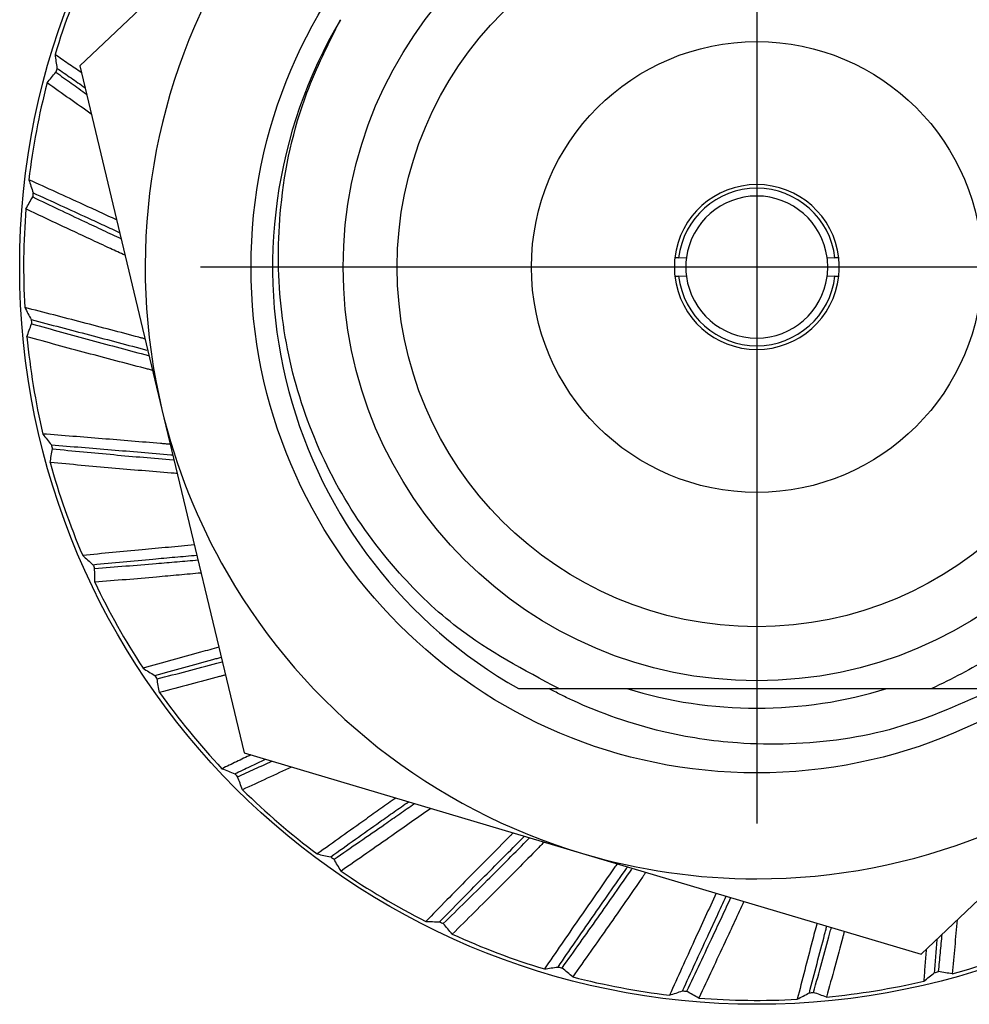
# Model space of a CAD drawing. Header units: inches. Extents: x 1 to 17.9, y 6 to 16.7.
# Tile 5 of 27: x 8.036 to 8.279, y 11.657 to 11.908. Entities that reach past the tile are written whole.
import ezdxf

# ---------------------------------------------------------------- set-up
doc = ezdxf.new("R2010")
doc.units = ezdxf.units.IN
doc.header["$MEASUREMENT"] = 0
doc.linetypes.add('DOT_CENTER', pattern=[14, 12, -1, 0, -1])
doc.layers.add('1', color=7, linetype='Continuous')

# ---------------------------------------------------------------- blocks, each defined once
blk = doc.blocks.new('adptr_blkhd_2_92JK_1030-10SF_Swest_Micro_1__10', base_point=(8.06840276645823, 11.68924970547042))
at = {"color": 7, "linetype": 'Continuous'}
for p, q in [((8.20446740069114, 11.84761584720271), (8.2035122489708, 11.84761584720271)), ((8.20446740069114, 11.84761584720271), (8.20645804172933, 11.84766739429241)), ((8.24235536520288, 11.84766739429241), (8.24434600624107, 11.84761584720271)), ((8.24530115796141, 11.84761584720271), (8.24434600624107, 11.84761584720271)), ((8.2035122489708, 11.84289143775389), (8.20446740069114, 11.84289143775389)), ((8.20645804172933, 11.84283989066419), (8.20446740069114, 11.84289143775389)), ((8.24434600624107, 11.84289143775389), (8.24235536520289, 11.84283989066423)), ((8.24434600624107, 11.84289143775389), (8.24530115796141, 11.84289143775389)), ((8.16361196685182, 11.7377536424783), (8.17390866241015, 11.7377536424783)), ((8.17390866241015, 11.7377536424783), (8.26906648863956, 11.73775364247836)), ((8.26906648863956, 11.73775364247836), (8.28520144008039, 11.7377536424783))]:
    blk.add_line(p, q, dxfattribs=at)
for radius in [0.1054999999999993, 0.0917204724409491, 0.05748031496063]:
    blk.add_circle((8.2244067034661, 11.8452536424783), radius, dxfattribs=at)
for radius, start, end in [(0.1234999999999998, 19.82003224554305, 90.0002379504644), (0.1560039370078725, 149.9950998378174, 193.4543213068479), (0.1234999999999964, 149.2889178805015, 240.5104326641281), (0.0210275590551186, 6.45013824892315, 173.5498617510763), (0.0200787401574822, 6.75632703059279, 173.243672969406), (0.018110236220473, 7.65923471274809, 172.3407652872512), (0.0210275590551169, 173.5498617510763, 186.4501382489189), (0.0181102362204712, 172.3407652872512, 187.6592347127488), (0.0181102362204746, 352.340765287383, 7.65923471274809), (0.0210275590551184, 353.5498617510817, 6.45013824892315), (0.0210275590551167, 186.4501382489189, 353.5498617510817), (0.0200787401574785, 186.7563270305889, 353.2436729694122), (0.0181102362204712, 187.6592347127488, 352.340765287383), (0.1560039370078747, 193.4543213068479, 210.0000005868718), (0.1560039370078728, 210.0000005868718, 253.4543213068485), (0.1560039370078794, 270.0000005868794, 313.4543213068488), (0.1560039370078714, 253.4543213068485, 270.0000005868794)]:
    blk.add_arc((8.2244067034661, 11.8452536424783), radius, start, end, dxfattribs=at)
for points, knots in [([(8.340590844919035, 11.88712839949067), (8.337688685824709, 11.89283062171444), (8.331903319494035, 11.90419779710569), (8.320538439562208, 11.91855232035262), (8.306728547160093, 11.93178866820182), (8.291622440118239, 11.94212434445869), (8.273424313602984, 11.95064750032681), (8.255826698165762, 11.95549299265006), (8.235774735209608, 11.95775109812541), (8.223053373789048, 11.95633463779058), (8.215717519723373, 11.95551781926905)], [0, 0, 0, 0, 0.0191560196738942, 0.0381868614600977, 0.0545745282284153, 0.0764252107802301, 0.0927359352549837, 0.1146770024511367, 0.1308767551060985, 0.1529432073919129, 0.1529432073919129, 0.1529432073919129, 0.1529432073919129]), ([(8.295866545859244, 11.92967627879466), (8.299645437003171, 11.92638834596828), (8.30721005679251, 11.91980651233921), (8.316750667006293, 11.90808382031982), (8.324746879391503, 11.8952498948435), (8.331774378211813, 11.87948448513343), (8.337808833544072, 11.85657619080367), (8.338046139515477, 11.83043917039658), (8.331008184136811, 11.8012131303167), (8.319638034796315, 11.77942701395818), (8.30572893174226, 11.76302550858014), (8.29493897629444, 11.75327677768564), (8.283147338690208, 11.74471789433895), (8.274107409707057, 11.74024682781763), (8.269066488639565, 11.73775364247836)], [0, 0, 0, 0, 0.0150041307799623, 0.030035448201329, 0.0451339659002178, 0.060258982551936, 0.0816505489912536, 0.1158208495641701, 0.1373061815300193, 0.1714383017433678, 0.1882720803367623, 0.2016268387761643, 0.2149866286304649, 0.2318271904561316, 0.2318271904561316, 0.2318271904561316, 0.2318271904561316]), ([(8.17390866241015, 11.7377536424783), (8.165003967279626, 11.74246993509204), (8.150068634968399, 11.75038031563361), (8.13173157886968, 11.76795918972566), (8.117745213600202, 11.78713744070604), (8.107470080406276, 11.81035831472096), (8.102182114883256, 11.8352164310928), (8.102204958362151, 11.86213859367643), (8.107627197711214, 11.8871367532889), (8.115161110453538, 11.90219718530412), (8.118227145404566, 11.90832623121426)], [0, 0, 0, 0, 0.0300592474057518, 0.0504166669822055, 0.0755969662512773, 0.1008413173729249, 0.1260130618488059, 0.1512650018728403, 0.1811630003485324, 0.201680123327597, 0.201680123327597, 0.201680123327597, 0.201680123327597])]:
    blk.add_open_spline(points, degree=3, knots=knots, dxfattribs=at)
blk = doc.blocks.new('belleville_washer-_374OD_90895A029__11', base_point=(8.03740670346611, 11.6582536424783))
at = {"color": 7, "linetype": 'Continuous'}
for centre, radius, start, end in [((8.22440670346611, 11.8452536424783), 0.1870000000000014, 155.4564323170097, 163.1605704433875), ((8.22440670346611, 11.8452536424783), 0.1855475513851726, 164.1442063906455, 164.4714026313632), ((8.22440670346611, 11.8452536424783), 0.1869999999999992, 165.4564323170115, 173.1605704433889), ((8.22440670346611, 11.8452536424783), 0.1855475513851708, 174.1442063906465, 174.4714026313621), ((8.22440670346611, 11.8452536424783), 0.1869999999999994, 175.4564323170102, 183.1605704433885), ((8.22440670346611, 11.8452536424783), 0.1855475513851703, 184.1442063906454, 184.4714026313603), ((8.22440670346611, 11.8452536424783), 0.1870000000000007, 185.4564323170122, 193.1605704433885), ((8.22440670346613, 11.84525364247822), 0.1855475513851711, 194.1442063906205, 194.4714026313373), ((8.22440670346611, 11.8452536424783), 0.1869999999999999, 195.4564323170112, 203.1605704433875), ((8.22440670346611, 11.8452536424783), 0.1855475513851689, 204.1442063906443, 204.4714026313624), ((8.22440670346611, 11.8452536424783), 0.1869999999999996, 205.4564323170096, 213.1605704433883), ((8.22440670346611, 11.8452536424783), 0.18554755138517, 214.1442063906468, 214.4714026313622), ((8.22440670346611, 11.8452536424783), 0.1869999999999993, 215.4564323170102, 223.1605704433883), ((8.22440670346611, 11.8452536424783), 0.1855475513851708, 224.1442063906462, 224.4714026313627), ((8.22440670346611, 11.8452536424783), 0.1869999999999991, 225.4564323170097, 233.1605704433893), ((8.22440670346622, 11.84525364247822), 0.1855475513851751, 234.1442063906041, 234.4714026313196), ((8.22440670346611, 11.8452536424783), 0.1869999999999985, 235.4564323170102, 243.1605704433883), ((8.224406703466, 11.84525364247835), 0.1855475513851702, 244.1442063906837, 244.4714026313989), ((8.22440670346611, 11.8452536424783), 0.1869999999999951, 245.45643231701, 253.1605704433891), ((8.22440670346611, 11.8452536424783), 0.1869999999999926, 285.4564323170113, 293.1605704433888), ((8.22440670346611, 11.8452536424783), 0.1855475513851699, 254.1442063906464, 254.4714026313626), ((8.22440670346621, 11.84525364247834), 0.1855475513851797, 284.1442063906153, 284.4714026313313), ((8.22440670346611, 11.8452536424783), 0.1870000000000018, 255.4564323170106, 263.1605704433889), ((8.22440670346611, 11.8452536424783), 0.1870000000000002, 275.4564323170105, 283.1605704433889), ((8.22440670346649, 11.84525364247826), 0.1855475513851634, 264.1442063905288, 264.4714026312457), ((8.22440670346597, 11.84525364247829), 0.1855475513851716, 274.1442063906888, 274.4714026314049), ((8.22440670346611, 11.8452536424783), 0.1870000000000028, 265.4564323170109, 273.1605704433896)]:
    blk.add_arc(centre, radius, start, end, dxfattribs=at)
for points, knots in [([(8.045425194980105, 11.89942577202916), (8.045505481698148, 11.89884541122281), (8.045665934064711, 11.89768571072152), (8.045834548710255, 11.89652716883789), (8.045918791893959, 11.89594840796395)], [0, 0, 0, 0, 0.0017576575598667, 0.0035122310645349, 0.0035122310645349, 0.0035122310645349, 0.0035122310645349]), ([(8.052149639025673, 11.89480704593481), (8.051032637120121, 11.89557524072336), (8.048792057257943, 11.89711612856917), (8.046549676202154, 11.89865439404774), (8.045425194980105, 11.89942577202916)], [0, 0, 0, 0, 0.0040669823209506, 0.0081578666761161, 0.0081578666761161, 0.0081578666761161, 0.0081578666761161]), ([(8.045918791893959, 11.89594840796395), (8.047112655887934, 11.89512567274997), (8.049492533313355, 11.89348558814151), (8.051870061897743, 11.89184210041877), (8.05305490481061, 11.89102305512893)], [0, 0, 0, 0, 0.0043496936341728, 0.0086708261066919, 0.0086708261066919, 0.0086708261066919, 0.0086708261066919]), ([(8.043398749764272, 11.89221235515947), (8.043768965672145, 11.89266704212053), (8.04450905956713, 11.89357596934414), (8.04525793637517, 11.8944776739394), (8.04563220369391, 11.89492830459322)], [0, 0, 0, 0, 0.0017590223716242, 0.003516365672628, 0.003516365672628, 0.003516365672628, 0.003516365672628]), ([(8.04563220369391, 11.89492830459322), (8.046942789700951, 11.8939927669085), (8.049547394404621, 11.89213354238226), (8.052156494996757, 11.89028063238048), (8.053452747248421, 11.88936008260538)], [0, 0, 0, 0, 0.004830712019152, 0.009600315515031, 0.009600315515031, 0.009600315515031, 0.009600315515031]), ([(8.054674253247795, 11.88425421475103), (8.05280935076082, 11.88556485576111), (8.049045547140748, 11.88821005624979), (8.045292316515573, 11.8908702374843), (8.043398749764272, 11.89221235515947)], [0, 0, 0, 0, 0.0068381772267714, 0.0138010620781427, 0.0138010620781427, 0.0138010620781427, 0.0138010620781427]), ([(8.061128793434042, 11.85727438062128), (8.059708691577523, 11.85792926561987), (8.056858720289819, 11.85924352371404), (8.05171518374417, 11.86160456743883), (8.045672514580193, 11.8643681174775), (8.041057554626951, 11.86646752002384), (8.03873743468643, 11.86752296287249)], [0, 0, 0, 0, 0.0046914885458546, 0.0094152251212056, 0.0169786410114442, 0.0246253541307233, 0.0246253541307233, 0.0246253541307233, 0.0246253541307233]), ([(8.03873743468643, 11.86752296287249), (8.038917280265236, 11.86696536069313), (8.039276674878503, 11.86585114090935), (8.03964390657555, 11.86473947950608), (8.039827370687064, 11.86418413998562)], [0, 0, 0, 0, 0.0017576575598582, 0.0035122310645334, 0.0035122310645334, 0.0035122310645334, 0.0035122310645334]), ([(8.039827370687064, 11.86418413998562), (8.04216185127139, 11.86311607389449), (8.046803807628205, 11.86099227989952), (8.05280784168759, 11.85822852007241), (8.057833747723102, 11.85590534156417), (8.060553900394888, 11.85464167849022), (8.061909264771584, 11.85401202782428)], [0, 0, 0, 0, 0.0077016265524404, 0.0153141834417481, 0.0198287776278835, 0.0243122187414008, 0.0243122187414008, 0.0243122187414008, 0.0243122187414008]), ([(8.037994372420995, 11.86006724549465), (8.038280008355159, 11.86057931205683), (8.038851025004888, 11.86160294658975), (8.039431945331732, 11.8626209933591), (8.03972227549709, 11.86312976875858)], [0, 0, 0, 0, 0.0017590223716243, 0.0035163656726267, 0.0035163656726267, 0.0035163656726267, 0.0035163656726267]), ([(8.03972227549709, 11.86312976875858), (8.041947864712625, 11.86206801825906), (8.046355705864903, 11.85996520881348), (8.052331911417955, 11.85713872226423), (8.057624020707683, 11.85465268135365), (8.060732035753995, 11.85320392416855), (8.0622746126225, 11.85248488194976)], [0, 0, 0, 0, 0.0073976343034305, 0.0146511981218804, 0.0198326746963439, 0.0249384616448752, 0.0249384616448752, 0.0249384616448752, 0.0249384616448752]), ([(8.063286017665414, 11.84825723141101), (8.062666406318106, 11.84854207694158), (8.061423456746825, 11.84911349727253), (8.058422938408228, 11.85049730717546), (8.054257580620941, 11.85242659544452), (8.048906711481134, 11.85492264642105), (8.043475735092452, 11.85747351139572), (8.039831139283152, 11.85919809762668), (8.037994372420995, 11.86006724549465)], [0, 0, 0, 0, 0.0020458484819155, 0.0041040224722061, 0.0099127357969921, 0.0158172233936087, 0.0218172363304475, 0.0279133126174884, 0.0279133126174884, 0.0279133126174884, 0.0279133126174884]), ([(8.068391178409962, 11.82691777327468), (8.068127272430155, 11.82698805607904), (8.067599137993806, 11.82712869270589), (8.06468693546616, 11.8279031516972), (8.059626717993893, 11.82924122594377), (8.052389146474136, 11.83113742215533), (8.045068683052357, 11.8330408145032), (8.04015928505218, 11.83430697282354), (8.037691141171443, 11.83494351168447)], [0, 0, 0, 0, 0.0008193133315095, 0.0016396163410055, 0.009040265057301, 0.0165217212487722, 0.0240851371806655, 0.0317318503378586, 0.0317318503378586, 0.0317318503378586, 0.0317318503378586]), ([(8.037691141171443, 11.83494351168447), (8.037965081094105, 11.83442561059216), (8.038512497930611, 11.83339072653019), (8.039067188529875, 11.83235972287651), (8.03934429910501, 11.83184467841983)], [0, 0, 0, 0, 0.0017576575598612, 0.0035122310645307, 0.0035122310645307, 0.0035122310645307, 0.0035122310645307]), ([(8.038254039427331, 11.82747203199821), (8.038446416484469, 11.82802591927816), (8.038831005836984, 11.82913315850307), (8.039226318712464, 11.83023661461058), (8.03942389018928, 11.83078807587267)], [0, 0, 0, 0, 0.0017590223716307, 0.0035163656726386, 0.0035163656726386, 0.0035163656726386, 0.0035163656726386]), ([(8.03934429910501, 11.83184467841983), (8.041838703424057, 11.83119563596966), (8.046798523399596, 11.8299050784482), (8.054195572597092, 11.8279619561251), (8.06153640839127, 11.82601822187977), (8.066410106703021, 11.82470973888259), (8.068847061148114, 11.82405546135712)], [0, 0, 0, 0, 0.0077323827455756, 0.0153749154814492, 0.0229440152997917, 0.0305137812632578, 0.0305137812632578, 0.0305137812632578, 0.0305137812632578]), ([(8.03942389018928, 11.83078807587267), (8.041977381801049, 11.83007982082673), (8.047030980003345, 11.82867813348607), (8.054542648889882, 11.82662380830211), (8.061925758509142, 11.82463106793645), (8.06680975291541, 11.82333592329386), (8.06923559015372, 11.82269264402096)], [0, 0, 0, 0, 0.0079496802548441, 0.0157331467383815, 0.0233625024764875, 0.0308915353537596, 0.0308915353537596, 0.0308915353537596, 0.0308915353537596]), ([(8.07030730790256, 11.81890839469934), (8.069954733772, 11.81899969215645), (8.069248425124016, 11.8191826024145), (8.066121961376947, 11.81999439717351), (8.060877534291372, 11.82136707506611), (8.053469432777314, 11.82333589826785), (8.045910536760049, 11.82537522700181), (8.04082383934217, 11.826768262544), (8.038254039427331, 11.82747203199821)], [0, 0, 0, 0, 0.0010926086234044, 0.0021888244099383, 0.0096904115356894, 0.0173558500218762, 0.0251845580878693, 0.0331778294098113, 0.0331778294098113, 0.0331778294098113, 0.0331778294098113]), ([(8.07482398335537, 11.80002879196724), (8.074405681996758, 11.80006485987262), (8.073568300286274, 11.80013704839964), (8.070272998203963, 11.8004193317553), (8.064910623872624, 11.80087075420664), (8.057453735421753, 11.80148134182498), (8.049913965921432, 11.8020846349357), (8.044859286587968, 11.80247904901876), (8.042318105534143, 11.80267732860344)], [0, 0, 0, 0, 0.0012595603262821, 0.0025214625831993, 0.0099221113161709, 0.0174035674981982, 0.0249669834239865, 0.0326136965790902, 0.0326136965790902, 0.0326136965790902, 0.0326136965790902]), ([(8.042318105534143, 11.80267732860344), (8.042677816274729, 11.8022148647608), (8.043396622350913, 11.80129076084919), (8.044121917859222, 11.80037174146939), (8.044484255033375, 11.79991264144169)], [0, 0, 0, 0, 0.001757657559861, 0.0035122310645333, 0.0035122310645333, 0.0035122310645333, 0.0035122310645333]), ([(8.044169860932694, 11.79541710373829), (8.044263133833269, 11.79599598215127), (8.044449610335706, 11.79715318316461), (8.044647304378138, 11.79830852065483), (8.044746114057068, 11.79888591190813)], [0, 0, 0, 0, 0.00175902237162, 0.0035163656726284, 0.0035163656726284, 0.0035163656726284, 0.0035163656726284]), ([(8.044484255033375, 11.79991264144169), (8.04705346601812, 11.79970658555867), (8.05216203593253, 11.79929685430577), (8.059788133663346, 11.79866773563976), (8.067386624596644, 11.79802431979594), (8.072557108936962, 11.79757230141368), (8.075260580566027, 11.79733200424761), (8.07542292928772, 11.79731756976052), (8.075473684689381, 11.79731305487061)], [0, 0, 0, 0, 0.0077323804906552, 0.0153749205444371, 0.0229559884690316, 0.030609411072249, 0.0309455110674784, 0.0310983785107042, 0.0310983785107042, 0.0310983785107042, 0.0310983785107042]), ([(8.044746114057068, 11.79888591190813), (8.047383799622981, 11.79863182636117), (8.0526040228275, 11.79812898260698), (8.060359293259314, 11.79741015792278), (8.067984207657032, 11.79672907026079), (8.073026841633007, 11.79630105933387), (8.075534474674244, 11.79608822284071)], [0, 0, 0, 0, 0.0079496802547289, 0.0157331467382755, 0.0233654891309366, 0.0309154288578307, 0.0309154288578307, 0.0309154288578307, 0.0309154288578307]), ([(8.076601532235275, 11.79259867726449), (8.076341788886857, 11.7926192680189), (8.075821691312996, 11.79266051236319), (8.072808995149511, 11.79290074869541), (8.067509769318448, 11.79333343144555), (8.059872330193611, 11.79398593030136), (8.052074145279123, 11.79468169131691), (8.046822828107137, 11.79517026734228), (8.044169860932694, 11.79541710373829)], [0, 0, 0, 0, 0.000781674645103, 0.00156519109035, 0.0090667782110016, 0.0167322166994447, 0.0245609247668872, 0.032554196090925, 0.032554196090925, 0.032554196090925, 0.032554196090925]), ([(8.080958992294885, 11.77438459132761), (8.078746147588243, 11.77418392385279), (8.074298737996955, 11.77378060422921), (8.067342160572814, 11.77313141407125), (8.06006111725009, 11.77244017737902), (8.055014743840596, 11.77195082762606), (8.052477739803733, 11.77170480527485)], [0, 0, 0, 0, 0.0066657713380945, 0.013396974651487, 0.0209603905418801, 0.028607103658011, 0.028607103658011, 0.028607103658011, 0.028607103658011]), ([(8.052477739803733, 11.77170480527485), (8.052912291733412, 11.77131183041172), (8.053780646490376, 11.77052658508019), (8.054654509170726, 11.76974747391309), (8.055091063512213, 11.7693582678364)], [0, 0, 0, 0, 0.0017576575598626, 0.0035122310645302, 0.0035122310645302, 0.0035122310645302, 0.0035122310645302]), ([(8.055091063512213, 11.7693582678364), (8.057657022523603, 11.76960150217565), (8.06275912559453, 11.77008512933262), (8.069733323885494, 11.77072986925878), (8.075996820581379, 11.77129801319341), (8.079724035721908, 11.77162689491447), (8.081579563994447, 11.77179061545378)], [0, 0, 0, 0, 0.007732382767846, 0.0153749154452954, 0.0210117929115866, 0.0266000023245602, 0.0266000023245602, 0.0266000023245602, 0.0266000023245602]), ([(8.055527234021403, 11.76839260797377), (8.058168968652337, 11.76860041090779), (8.06339720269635, 11.76901168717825), (8.070414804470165, 11.76958920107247), (8.076553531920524, 11.77011197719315), (8.08010614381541, 11.77042586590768), (8.08186880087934, 11.77058161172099)], [0, 0, 0, 0, 0.0079496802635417, 0.0157331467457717, 0.021123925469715, 0.0264324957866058, 0.0264324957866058, 0.0264324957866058, 0.0264324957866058]), ([(8.05556208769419, 11.76487643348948), (8.055553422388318, 11.76546271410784), (8.055536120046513, 11.76663471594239), (8.055530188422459, 11.76780683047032), (8.055527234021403, 11.76839260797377)], [0, 0, 0, 0, 0.0017590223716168, 0.0035163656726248, 0.0035163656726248, 0.0035163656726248, 0.0035163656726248]), ([(8.08267073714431, 11.76722953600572), (8.080795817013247, 11.76705610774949), (8.077015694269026, 11.76670646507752), (8.070635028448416, 11.7661391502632), (8.063473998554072, 11.76552467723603), (8.058217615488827, 11.76509400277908), (8.05556208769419, 11.76487643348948)], [0, 0, 0, 0, 0.0056487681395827, 0.0113887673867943, 0.0192174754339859, 0.0272107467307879, 0.0272107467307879, 0.0272107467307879, 0.0272107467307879]), ([(8.0871975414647, 11.74830759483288), (8.086419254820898, 11.74809455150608), (8.084859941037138, 11.7476676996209), (8.080869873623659, 11.74657183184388), (8.075201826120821, 11.7450080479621), (8.070317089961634, 11.74364985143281), (8.067861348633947, 11.74296702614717)], [0, 0, 0, 0, 0.002420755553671, 0.0048500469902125, 0.0124134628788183, 0.0200601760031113, 0.0200601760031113, 0.0200601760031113, 0.0200601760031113]), ([(8.070842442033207, 11.74110993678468), (8.073327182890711, 11.74179504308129), (8.07826779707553, 11.74315727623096), (8.083568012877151, 11.74460553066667), (8.086738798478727, 11.74546790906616), (8.087451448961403, 11.74566141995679), (8.087807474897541, 11.74575808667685)], [0, 0, 0, 0, 0.0077323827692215, 0.0153749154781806, 0.0164835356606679, 0.0175902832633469, 0.0175902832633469, 0.0175902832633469, 0.0175902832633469]), ([(8.067861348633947, 11.74296702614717), (8.068357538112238, 11.74265548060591), (8.069349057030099, 11.74203295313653), (8.070344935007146, 11.74141742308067), (8.070842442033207, 11.74110993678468)], [0, 0, 0, 0, 0.0017576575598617, 0.0035122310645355, 0.0035122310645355, 0.0035122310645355, 0.0035122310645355]), ([(8.071439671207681, 11.74023468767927), (8.074005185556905, 11.74089807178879), (8.079082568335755, 11.7422109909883), (8.084393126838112, 11.74360455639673), (8.087376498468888, 11.74439343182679), (8.087851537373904, 11.74451925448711), (8.088088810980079, 11.74458210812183)], [0, 0, 0, 0, 0.0079496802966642, 0.0157331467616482, 0.0164710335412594, 0.017207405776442, 0.017207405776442, 0.017207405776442, 0.017207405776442]), ([(8.07208457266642, 11.73677798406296), (8.071974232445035, 11.73735385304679), (8.071753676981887, 11.73850504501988), (8.07154429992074, 11.73965832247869), (8.071439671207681, 11.74023468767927)], [0, 0, 0, 0, 0.0017590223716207, 0.0035163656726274, 0.0035163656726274, 0.0035163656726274, 0.0035163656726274]), ([(8.088891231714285, 11.74122800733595), (8.088639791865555, 11.74116041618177), (8.088136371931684, 11.74102510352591), (8.08511244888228, 11.74021383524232), (8.079763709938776, 11.73879029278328), (8.074661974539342, 11.73745338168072), (8.07208457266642, 11.73677798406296)], [0, 0, 0, 0, 0.0007810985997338, 0.0015638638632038, 0.0093925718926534, 0.0173858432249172, 0.0173858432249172, 0.0173858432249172, 0.0173858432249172]), ([(8.095363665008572, 11.72085135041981), (8.094139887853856, 11.7202680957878), (8.09168514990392, 11.71909814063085), (8.08923178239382, 11.71792531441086), (8.088001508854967, 11.71733717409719)], [0, 0, 0, 0, 0.0040669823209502, 0.0081578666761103, 0.0081578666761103, 0.0081578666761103, 0.0081578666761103]), ([(8.09125979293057, 11.71602595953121), (8.092569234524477, 11.71664850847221), (8.095179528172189, 11.71788950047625), (8.097791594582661, 11.71912675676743), (8.099093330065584, 11.71974333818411)], [0, 0, 0, 0, 0.0043496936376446, 0.0086708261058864, 0.0086708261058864, 0.0086708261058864, 0.0086708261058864]), ([(8.091999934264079, 11.71526771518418), (8.093465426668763, 11.71593494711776), (8.096377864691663, 11.71726098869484), (8.099287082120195, 11.71859408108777), (8.10073242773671, 11.71925639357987)], [0, 0, 0, 0, 0.0048307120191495, 0.0096003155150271, 0.0096003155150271, 0.0096003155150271, 0.0096003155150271]), ([(8.10576499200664, 11.71776131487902), (8.103697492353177, 11.71680158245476), (8.099524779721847, 11.71486463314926), (8.095344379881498, 11.71294433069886), (8.093235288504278, 11.71197551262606)], [0, 0, 0, 0, 0.0068381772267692, 0.0138010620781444, 0.0138010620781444, 0.0138010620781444, 0.0138010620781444]), ([(8.088001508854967, 11.71733717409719), (8.088544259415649, 11.71711652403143), (8.089628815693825, 11.71667562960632), (8.09071644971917, 11.716242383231), (8.09125979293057, 11.71602595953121)], [0, 0, 0, 0, 0.0017576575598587, 0.0035122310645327, 0.0035122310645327, 0.0035122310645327, 0.0035122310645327]), ([(8.093235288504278, 11.71197551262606), (8.09302662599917, 11.71252347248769), (8.092609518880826, 11.71361887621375), (8.092203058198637, 11.71471827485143), (8.091999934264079, 11.71526771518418)], [0, 0, 0, 0, 0.001759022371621, 0.0035163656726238, 0.0035163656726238, 0.0035163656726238, 0.0035163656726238]), ([(8.132357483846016, 11.70986119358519), (8.131080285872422, 11.70895879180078), (8.128517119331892, 11.70714777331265), (8.12390062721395, 11.70387386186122), (8.118485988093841, 11.7000225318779), (8.114360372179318, 11.6970755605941), (8.112286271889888, 11.69559399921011)], [0, 0, 0, 0, 0.0046914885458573, 0.0094152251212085, 0.0169786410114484, 0.0246253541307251, 0.0246253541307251, 0.0246253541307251, 0.0246253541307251]), ([(8.11572274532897, 11.69486850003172), (8.117823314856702, 11.69636212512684), (8.122000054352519, 11.69933200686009), (8.127403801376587, 11.7031555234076), (8.131920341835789, 11.70634052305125), (8.134358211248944, 11.7080527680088), (8.135572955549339, 11.70890593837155)], [0, 0, 0, 0, 0.0077323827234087, 0.0153749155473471, 0.01985893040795, 0.0243121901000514, 0.0243121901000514, 0.0243121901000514, 0.0243121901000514]), ([(8.116583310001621, 11.69425029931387), (8.118767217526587, 11.69575112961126), (8.123089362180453, 11.69872142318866), (8.12867040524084, 11.70258656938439), (8.133317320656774, 11.7058232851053), (8.13583046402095, 11.70758401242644), (8.137078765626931, 11.70845859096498)], [0, 0, 0, 0, 0.0079496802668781, 0.0157331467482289, 0.0203662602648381, 0.0249388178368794, 0.0249388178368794, 0.0249388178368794, 0.0249388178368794]), ([(8.141244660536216, 11.70722098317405), (8.139614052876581, 11.70606638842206), (8.136324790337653, 11.7037373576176), (8.130891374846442, 11.69992074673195), (8.124899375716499, 11.69573998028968), (8.120562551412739, 11.69273881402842), (8.118371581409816, 11.69122262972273)], [0, 0, 0, 0, 0.0059939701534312, 0.012091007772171, 0.0199197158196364, 0.0279129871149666, 0.0279129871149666, 0.0279129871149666, 0.0279129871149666]), ([(8.162278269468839, 11.7009722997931), (8.162189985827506, 11.70088370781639), (8.161908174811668, 11.70060088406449), (8.159794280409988, 11.6984791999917), (8.15600045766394, 11.69466151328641), (8.150635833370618, 11.68923708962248), (8.145314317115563, 11.68383594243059), (8.141763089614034, 11.68021736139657), (8.139977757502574, 11.67839815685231)], [0, 0, 0, 0, 0.0003752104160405, 0.0011977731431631, 0.0089850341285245, 0.0165217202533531, 0.0240851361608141, 0.0317318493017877, 0.0317318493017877, 0.0317318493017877, 0.0317318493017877]), ([(8.14348800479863, 11.67828041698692), (8.145297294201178, 11.6801161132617), (8.148894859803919, 11.68376616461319), (8.154276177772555, 11.68920063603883), (8.15962991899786, 11.69458611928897), (8.163199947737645, 11.69815262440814), (8.164985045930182, 11.69993595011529)], [0, 0, 0, 0, 0.0077323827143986, 0.0153749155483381, 0.0229440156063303, 0.0305137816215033, 0.0305137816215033, 0.0305137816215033, 0.0305137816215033]), ([(8.144442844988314, 11.67782104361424), (8.146332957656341, 11.67967830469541), (8.150073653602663, 11.68335400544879), (8.155608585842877, 11.68883213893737), (8.161025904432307, 11.69422972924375), (8.164589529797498, 11.69781182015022), (8.166359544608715, 11.69959101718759)], [0, 0, 0, 0, 0.0079496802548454, 0.0157331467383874, 0.0233625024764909, 0.0308915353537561, 0.0308915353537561, 0.0308915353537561, 0.0308915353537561]), ([(8.170172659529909, 11.69862702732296), (8.169917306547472, 11.69836733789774), (8.169405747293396, 11.69784711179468), (8.167139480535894, 11.69554541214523), (8.163328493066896, 11.69168994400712), (8.157919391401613, 11.686258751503), (8.152373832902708, 11.68073221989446), (8.14862408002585, 11.67702352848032), (8.146729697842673, 11.67514990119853)], [0, 0, 0, 0, 0.0010926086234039, 0.0021888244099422, 0.009690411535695, 0.017355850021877, 0.025184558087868, 0.0331778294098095, 0.0331778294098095, 0.0331778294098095, 0.0331778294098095]), ([(8.112286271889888, 11.69559399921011), (8.11285909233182, 11.69547094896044), (8.114003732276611, 11.69522508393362), (8.115150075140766, 11.6949872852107), (8.11572274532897, 11.69486850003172)], [0, 0, 0, 0, 0.0017576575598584, 0.0035122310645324, 0.0035122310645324, 0.0035122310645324, 0.0035122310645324]), ([(8.118371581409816, 11.69122262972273), (8.118070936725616, 11.69172603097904), (8.117469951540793, 11.69273236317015), (8.116878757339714, 11.69374447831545), (8.116583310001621, 11.69425029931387)], [0, 0, 0, 0, 0.0017590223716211, 0.0035163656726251, 0.0035163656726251, 0.0035163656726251, 0.0035163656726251]), ([(8.188781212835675, 11.69309878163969), (8.188540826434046, 11.69275455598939), (8.188059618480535, 11.69206545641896), (8.186167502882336, 11.68935278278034), (8.183095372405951, 11.6849345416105), (8.17883814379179, 11.67878198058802), (8.17454579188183, 11.67255399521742), (8.171676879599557, 11.66837372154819), (8.170234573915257, 11.6662721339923)], [0, 0, 0, 0, 0.0012595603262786, 0.0025214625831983, 0.0099221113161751, 0.0174035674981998, 0.024966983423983, 0.0326136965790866, 0.0326136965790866, 0.0326136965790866, 0.0326136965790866]), ([(8.173711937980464, 11.66676573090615), (8.175174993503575, 11.6688877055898), (8.178084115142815, 11.67310698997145), (8.182441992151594, 11.67939681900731), (8.186798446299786, 11.68565558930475), (8.189775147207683, 11.68990734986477), (8.191334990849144, 11.69212848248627), (8.191428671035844, 11.69226187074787), (8.191457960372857, 11.69230357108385)], [0, 0, 0, 0, 0.0077323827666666, 0.0153749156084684, 0.0229559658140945, 0.0306093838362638, 0.0309455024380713, 0.0310983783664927, 0.0310983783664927, 0.0310983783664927, 0.0310983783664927]), ([(8.174732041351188, 11.6664791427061), (8.17627092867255, 11.6686364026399), (8.179316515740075, 11.67290582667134), (8.183816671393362, 11.67926267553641), (8.188218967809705, 11.68552550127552), (8.191110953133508, 11.68967854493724), (8.19254909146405, 11.69174380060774)], [0, 0, 0, 0, 0.0079496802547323, 0.01573314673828, 0.0233654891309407, 0.0309154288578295, 0.0309154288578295, 0.0309154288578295, 0.0309154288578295]), ([(8.196104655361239, 11.69092312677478), (8.195956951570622, 11.69070847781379), (8.195661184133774, 11.69027868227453), (8.193946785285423, 11.68778972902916), (8.190922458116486, 11.68341680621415), (8.186538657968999, 11.67712883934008), (8.182037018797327, 11.67072329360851), (8.178988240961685, 11.66641980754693), (8.177447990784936, 11.66424568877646)], [0, 0, 0, 0, 0.0007816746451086, 0.0015651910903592, 0.0090667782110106, 0.016732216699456, 0.0245609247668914, 0.0325541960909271, 0.0325541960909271, 0.0325541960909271, 0.0325541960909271]), ([(8.214057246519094, 11.68558975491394), (8.213124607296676, 11.68357304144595), (8.211250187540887, 11.67951981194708), (8.208334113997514, 11.67317064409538), (8.205292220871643, 11.66651945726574), (8.203192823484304, 11.66190449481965), (8.20213738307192, 11.65958437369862)], [0, 0, 0, 0, 0.0066657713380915, 0.0133969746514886, 0.02096039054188, 0.0286071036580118, 0.0286071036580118, 0.0286071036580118, 0.0286071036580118]), ([(8.20547620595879, 11.66067430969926), (8.206548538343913, 11.6630181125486), (8.208680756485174, 11.66767847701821), (8.211609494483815, 11.67404067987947), (8.214249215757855, 11.67974909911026), (8.21582800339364, 11.68314140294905), (8.216613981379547, 11.6848301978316)], [0, 0, 0, 0, 0.0077323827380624, 0.0153749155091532, 0.0210117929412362, 0.0266000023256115, 0.0266000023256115, 0.0266000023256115, 0.0266000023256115]), ([(8.206530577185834, 11.66056921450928), (8.207671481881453, 11.66296092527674), (8.209929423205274, 11.66769434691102), (8.21293808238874, 11.67406052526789), (8.21555470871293, 11.67963820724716), (8.217059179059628, 11.68287180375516), (8.217805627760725, 11.68447618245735)], [0, 0, 0, 0, 0.0079496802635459, 0.0157331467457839, 0.0211239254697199, 0.026432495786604, 0.026432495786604, 0.026432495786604, 0.026432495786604]), ([(8.221109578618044, 11.6834946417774), (8.220322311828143, 11.68178419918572), (8.218735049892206, 11.67833569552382), (8.216036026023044, 11.67252621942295), (8.212987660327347, 11.6660173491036), (8.210732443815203, 11.66124985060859), (8.209593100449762, 11.65884131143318)], [0, 0, 0, 0, 0.0056487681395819, 0.0113887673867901, 0.0192174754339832, 0.0272107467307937, 0.0272107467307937, 0.0272107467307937, 0.0272107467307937]), ([(8.139977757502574, 11.67839815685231), (8.140563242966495, 11.67837644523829), (8.141733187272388, 11.67833308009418), (8.142903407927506, 11.67829795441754), (8.14348800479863, 11.67828041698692)], [0, 0, 0, 0, 0.0017576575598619, 0.0035122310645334, 0.0035122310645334, 0.0035122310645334, 0.0035122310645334]), ([(8.146729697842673, 11.67514990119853), (8.146346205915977, 11.67559344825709), (8.145579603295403, 11.67648013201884), (8.144821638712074, 11.67737421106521), (8.144442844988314, 11.67782104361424)], [0, 0, 0, 0, 0.0017590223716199, 0.003516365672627, 0.003516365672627, 0.003516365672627, 0.003516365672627]), ([(8.239759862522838, 11.67795399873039), (8.239555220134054, 11.67717346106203), (8.239145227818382, 11.67560962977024), (8.23809924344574, 11.67160619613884), (8.23661949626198, 11.66591563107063), (8.235353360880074, 11.66100622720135), (8.234716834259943, 11.65853808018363)], [0, 0, 0, 0, 0.0024207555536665, 0.0048500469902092, 0.012413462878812, 0.0200601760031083, 0.0200601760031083, 0.0200601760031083, 0.0200601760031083]), ([(8.275497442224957, 11.67876074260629), (8.275294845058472, 11.67649036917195), (8.27488593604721, 11.67190821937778), (8.274458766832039, 11.66732773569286), (8.274243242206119, 11.66501679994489)], [0, 0, 0, 0, 0.0068381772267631, 0.0138010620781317, 0.0138010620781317, 0.0138010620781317, 0.0138010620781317]), ([(8.237815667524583, 11.6601912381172), (8.238464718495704, 11.66268563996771), (8.239755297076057, 11.66764545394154), (8.241151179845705, 11.67295970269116), (8.241989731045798, 11.6761368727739), (8.242178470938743, 11.67685080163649), (8.242272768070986, 11.6772074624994)], [0, 0, 0, 0, 0.0077323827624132, 0.0153749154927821, 0.0164835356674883, 0.0175902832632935, 0.0175902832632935, 0.0175902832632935, 0.0175902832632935]), ([(8.238872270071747, 11.66027082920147), (8.239580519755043, 11.66282432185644), (8.240982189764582, 11.6678779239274), (8.242430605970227, 11.67317378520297), (8.243239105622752, 11.67615189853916), (8.243367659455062, 11.67662620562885), (8.243431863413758, 11.6768631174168)], [0, 0, 0, 0, 0.0079496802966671, 0.0157331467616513, 0.0164710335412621, 0.0172074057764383, 0.0172074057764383, 0.0172074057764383, 0.0172074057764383]), ([(8.246737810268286, 11.67588098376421), (8.246670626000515, 11.67562943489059), (8.246536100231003, 11.67512580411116), (8.245726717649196, 11.67210137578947), (8.244285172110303, 11.6667574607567), (8.242892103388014, 11.66167077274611), (8.242188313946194, 11.65910097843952)], [0, 0, 0, 0, 0.0007810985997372, 0.0015638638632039, 0.0093925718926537, 0.0173858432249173, 0.0173858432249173, 0.0173858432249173, 0.0173858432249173]), ([(8.27077443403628, 11.66559305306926), (8.270929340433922, 11.66719582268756), (8.271237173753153, 11.67038108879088), (8.271537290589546, 11.67356709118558), (8.271686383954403, 11.67514995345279)], [0, 0, 0, 0, 0.0048307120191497, 0.0096003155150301, 0.0096003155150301, 0.0096003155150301, 0.0096003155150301]), ([(8.269747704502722, 11.66533119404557), (8.269863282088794, 11.6667764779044), (8.270093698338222, 11.6696575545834), (8.27032823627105, 11.67253829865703), (8.27044512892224, 11.67397392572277)], [0, 0, 0, 0, 0.0043496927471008, 0.0086708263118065, 0.0086708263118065, 0.0086708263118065, 0.0086708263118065]), ([(8.26762072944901, 11.67129794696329), (8.267513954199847, 11.66994649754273), (8.267299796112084, 11.66723565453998), (8.267088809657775, 11.66452456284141), (8.266983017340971, 11.66316504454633)], [0, 0, 0, 0, 0.0040669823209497, 0.0081578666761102, 0.0081578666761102, 0.0081578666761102, 0.0081578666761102]), ([(8.170234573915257, 11.6662721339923), (8.170814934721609, 11.66635242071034), (8.171974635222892, 11.6665128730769), (8.173133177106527, 11.66668148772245), (8.173711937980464, 11.66676573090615)], [0, 0, 0, 0, 0.0017576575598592, 0.0035122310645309, 0.0035122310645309, 0.0035122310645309, 0.0035122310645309]), ([(8.177447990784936, 11.66424568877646), (8.176993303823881, 11.66461590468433), (8.176084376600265, 11.66535599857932), (8.175182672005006, 11.66610487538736), (8.174732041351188, 11.6664791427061)], [0, 0, 0, 0, 0.0017590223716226, 0.0035163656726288, 0.0035163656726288, 0.0035163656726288, 0.0035163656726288]), ([(8.266983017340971, 11.66316504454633), (8.26744548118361, 11.66352475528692), (8.268369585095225, 11.66424356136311), (8.269288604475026, 11.66496885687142), (8.269747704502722, 11.66533119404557)], [0, 0, 0, 0, 0.0017576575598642, 0.0035122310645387, 0.0035122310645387, 0.0035122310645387, 0.0035122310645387]), ([(8.274243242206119, 11.66501679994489), (8.273664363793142, 11.66511007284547), (8.272507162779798, 11.66529654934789), (8.27135182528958, 11.66549424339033), (8.27077443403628, 11.66559305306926)], [0, 0, 0, 0, 0.0017590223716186, 0.0035163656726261, 0.0035163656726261, 0.0035163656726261, 0.0035163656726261]), ([(8.20213738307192, 11.65958437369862), (8.202694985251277, 11.65976421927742), (8.203809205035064, 11.66012361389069), (8.204920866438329, 11.66049084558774), (8.20547620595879, 11.66067430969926)], [0, 0, 0, 0, 0.0017576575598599, 0.0035122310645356, 0.0035122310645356, 0.0035122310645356, 0.0035122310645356]), ([(8.209593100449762, 11.65884131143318), (8.209081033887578, 11.65912694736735), (8.208057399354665, 11.65969796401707), (8.20703935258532, 11.66027888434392), (8.206530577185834, 11.66056921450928)], [0, 0, 0, 0, 0.0017590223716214, 0.0035163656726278, 0.0035163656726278, 0.0035163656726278, 0.0035163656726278]), ([(8.234716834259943, 11.65853808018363), (8.235234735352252, 11.65881202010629), (8.236269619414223, 11.65935943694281), (8.237300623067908, 11.65991412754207), (8.237815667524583, 11.6601912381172)], [0, 0, 0, 0, 0.0017576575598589, 0.0035122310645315, 0.0035122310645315, 0.0035122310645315, 0.0035122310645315]), ([(8.242188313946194, 11.65910097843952), (8.241634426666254, 11.65929335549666), (8.240527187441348, 11.65967794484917), (8.239423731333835, 11.66007325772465), (8.238872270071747, 11.66027082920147)], [0, 0, 0, 0, 0.0017590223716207, 0.0035163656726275, 0.0035163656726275, 0.0035163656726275, 0.0035163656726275])]:
    blk.add_open_spline(points, degree=3, knots=knots, dxfattribs=at)
blk = doc.blocks.new('frontpanel-preamp-26_5ghz-pxie-5698__14', base_point=(7.76676172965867, 9.58096626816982))
at = {"color": 7, "linetype": 'Continuous'}
blk.add_circle((8.22440670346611, 11.8452536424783), 0.1880000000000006, dxfattribs=at)
blk = doc.blocks.new('NUT__250-36_hex_3125_1_1__15', base_point=(8.05173219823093, 11.67006398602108))
at = {"color": 7, "linetype": 'Continuous'}
for p, q in [((8.1171109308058, 11.95850047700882), (8.05173219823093, 11.89655193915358)), ((8.05173219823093, 11.89655193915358), (8.07268418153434, 11.80895619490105)), ((8.07268418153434, 11.80895619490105), (8.09364382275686, 11.72136228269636)), ((8.26631832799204, 11.67006398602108), (8.33170247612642, 11.73200680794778)), ((8.09364382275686, 11.72136228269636), (8.17997995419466, 11.69570936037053)), ((8.17997995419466, 11.69570936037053), (8.26631832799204, 11.67006398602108))]:
    blk.add_line(p, q, dxfattribs=at)
blk.add_circle((8.22440670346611, 11.8452536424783), 0.1290000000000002, dxfattribs=at)
for radius, start, end in [(0.1234999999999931, 19.82003224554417, 90.0002379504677), (0.1560039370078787, 149.9950998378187, 193.4543213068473), (0.1235000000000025, 149.2889178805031, 240.5104326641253), (0.1560039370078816, 193.4543213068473, 210.0000005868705), (0.1560039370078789, 210.0000005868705, 253.4543213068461), (0.1124999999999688, 252.8537900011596, 287.1462099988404), (0.1560039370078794, 270.0000005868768, 313.454321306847), (0.1560039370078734, 253.4543213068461, 270.0000005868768)]:
    blk.add_arc((8.22440670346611, 11.8452536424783), radius, start, end, dxfattribs=at)
blk.add_open_spline([(8.285201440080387, 11.7377536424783), (8.276867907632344, 11.7339975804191), (8.260192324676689, 11.72648163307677), (8.237441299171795, 11.72337065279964), (8.217421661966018, 11.72367493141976), (8.198537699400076, 11.72657982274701), (8.18359304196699, 11.73176831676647), (8.174297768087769, 11.73623358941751), (8.172353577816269, 11.73725082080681), (8.171392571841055, 11.7377536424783)], degree=3, knots=[0, 0, 0, 0, 0.0273095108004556, 0.0546469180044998, 0.0679361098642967, 0.0873452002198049, 0.1116984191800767, 0.1150269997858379, 0.1182805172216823, 0.1182805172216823, 0.1182805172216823, 0.1182805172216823], dxfattribs=at)
at = {"layer": '1', "color": 30, "linetype": 'DOT_CENTER'}
for p, q in [((8.22440670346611, 11.9871536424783), (8.22440670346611, 11.7033536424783)), ((8.36630670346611, 11.8452536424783), (8.08250670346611, 11.8452536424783))]:
    blk.add_line(p, q, dxfattribs=at)
blk = doc.blocks.new('cu_PXIe-5698__16', base_point=(7.76676172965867, 9.58096626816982))
for name, p in [('frontpanel-preamp-26_5ghz-pxie-5698__14', (7.76676172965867, 9.58096626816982)), ('belleville_washer-_374OD_90895A029__11', (8.03740670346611, 11.6582536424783)), ('NUT__250-36_hex_3125_1_1__15', (8.05173219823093, 11.67006398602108)), ('adptr_blkhd_2_92JK_1030-10SF_Swest_Micro_1__10', (8.06840276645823, 11.68924970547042))]:
    blk.add_blockref(name, p)
blk = doc.blocks.new('FRONT1', base_point=(8.16662103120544, 12.14992125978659))
blk.add_blockref('cu_PXIe-5698__16', (7.76676172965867, 9.58096626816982))

msp = doc.modelspace()

# ---------------------------------------------------------------- block references
msp.add_blockref('FRONT1', (8.16662103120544, 12.14992125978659))

doc.saveas('drawing.dxf')
